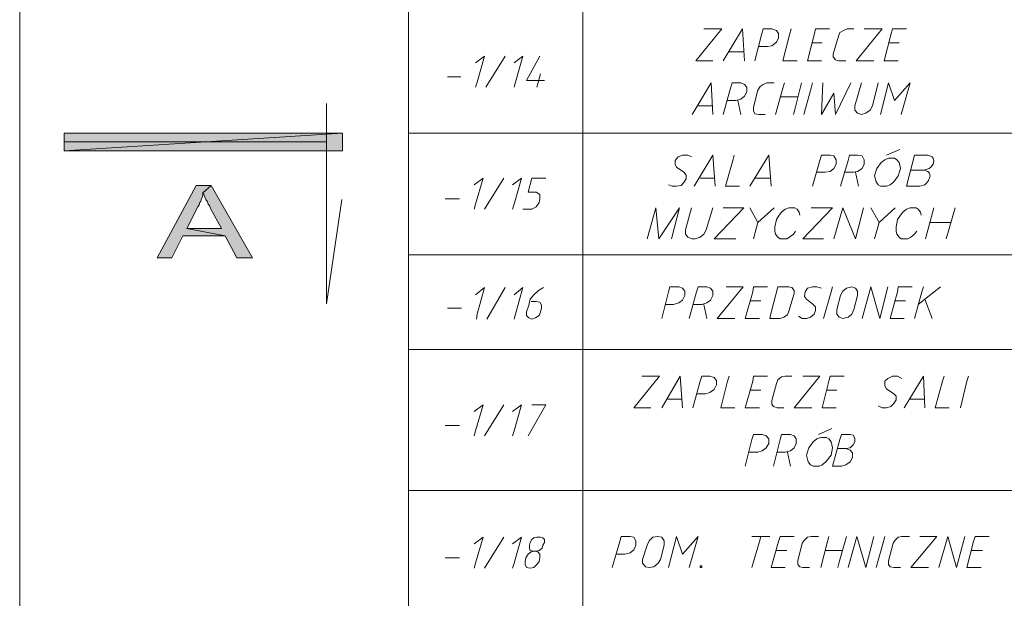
# Model space of a CAD drawing. Header units: inches. Extents: x 1504 to 12593, y -807 to 3183.
# Tile 254 of 256: x 7074 to 7636, y 1596 to 1927. Entities that reach past the tile are written whole.
import ezdxf

# ---------------------------------------------------------------- set-up
doc = ezdxf.new("R2010")
doc.units = ezdxf.units.IN
doc.header["$MEASUREMENT"] = 0
doc.layers.add('at_Entity', color=7, linetype='Continuous')
doc.layers.add('at_Solid', color=7, linetype='Continuous')

msp = doc.modelspace()

# ---------------------------------------------------------------- hatches: boundary and pattern name
at = {"layer": 'at_Solid', "lineweight": 15}
for points in [[(7258.23, 1851.55), (7258.23, 1861.68), (7098.98, 1851.55)], [(7258.23, 1861.68), (7098.98, 1851.55), (7098.98, 1861.68)], [(7183.04, 1831.69), (7174.6, 1831.69), (7152.21, 1790.3), (7160.66, 1790.3), (7166.99, 1802.97), (7191.07, 1802.97), (7169.1, 1807.2), (7175.44, 1819.45), (7176.28, 1820.71), (7176.71, 1821.98), (7177.13, 1822.82), (7177.55, 1824.09), (7177.97, 1824.94), (7178.4, 1826.2), (7178.4, 1827.47)], [(7183.04, 1831.69), (7178.4, 1827.47), (7178.82, 1826.63), (7179.24, 1825.78), (7179.66, 1824.51), (7180.09, 1823.67), (7180.93, 1822.4), (7181.35, 1821.13), (7182.2, 1820.29), (7182.62, 1818.6), (7188.96, 1807.2), (7169.1, 1807.2), (7191.07, 1802.97), (7197.83, 1790.3), (7206.7, 1790.3)]]:
    msp.add_hatch(color=7, dxfattribs=at).paths.add_polyline_path(points)

# ---------------------------------------------------------------- linework, layer by layer
at = {"layer": 'at_Entity', "color": 7, "lineweight": 15}
for p, q in [((7073.64, -323.82), (7073.64, 2946.41)), ((7295.82, 618.98), (7295.82, 2935.01)), ((7395.51, 2714.93), (7395.51, 659.11)), ((7460.14, 1903.08), (7474.92, 1921.24)), ((7474.92, 1921.24), (7464.78, 1921.24)), ((7486.75, 1921.24), (7475.77, 1903.08)), ((7488.02, 1903.08), (7486.75, 1921.24)), ((7497.73, 1917.86), (7498.58, 1921.24)), ((7498.58, 1921.24), (7503.64, 1921.24)), ((7506.18, 1920.4), (7503.64, 1921.24)), ((7507.45, 1918.71), (7506.18, 1920.4)), ((7513.79, 1917.86), (7514.63, 1921.24)), ((7527.72, 1917.86), (7528.57, 1921.24)), ((7528.57, 1921.24), (7536.59, 1921.24)), ((7544.62, 1920.4), (7542.51, 1919.13)), ((7546.73, 1921.24), (7544.62, 1920.4)), ((7546.73, 1921.24), (7550.53, 1921.24)), ((7551.8, 1903.08), (7566.58, 1921.24)), ((7566.58, 1921.24), (7556.45, 1921.24)), ((7571.65, 1917.86), (7572.5, 1921.24)), ((7572.5, 1921.24), (7580.52, 1921.24)), ((7493.93, 1903.08), (7497.73, 1917.86)), ((7506.18, 1913.64), (7507.45, 1916.18)), ((7507.45, 1916.18), (7507.45, 1918.71)), ((7509.98, 1903.08), (7513.79, 1917.86)), ((7523.92, 1903.08), (7527.72, 1917.86)), ((7538.71, 1906.88), (7541.66, 1917.02)), ((7542.51, 1919.13), (7541.66, 1917.02)), ((7567.85, 1903.08), (7571.65, 1917.86)), ((7479.15, 1908.15), (7487.17, 1908.15)), ((7501.11, 1911.11), (7496.05, 1911.11)), ((7501.11, 1911.11), (7503.64, 1911.52)), ((7503.64, 1911.52), (7506.18, 1913.64)), ((7526.46, 1913.22), (7532.37, 1913.22)), ((7570.38, 1913.22), (7576.3, 1913.22)), ((7334.26, 1901.81), (7339.33, 1905.62)), ((7339.33, 1905.62), (7335.11, 1890.83)), ((7340.18, 1887.88), (7351.16, 1905.62)), ((7356.23, 1901.81), (7361.3, 1905.62)), ((7361.3, 1905.62), (7357.07, 1890.83)), ((7371.01, 1905.62), (7363.41, 1891.68)), ((7469.85, 1903.08), (7460.14, 1903.08)), ((7518.01, 1903.08), (7509.98, 1903.08)), ((7531.95, 1903.08), (7523.92, 1903.08)), ((7538.71, 1906.88), (7538.71, 1905.19)), ((7538.71, 1905.19), (7539.97, 1903.5)), ((7539.97, 1903.5), (7541.66, 1903.08)), ((7545.89, 1903.08), (7541.66, 1903.08)), ((7561.94, 1903.08), (7551.8, 1903.08)), ((7575.88, 1903.08), (7567.85, 1903.08)), ((7318.21, 1893.78), (7325.82, 1893.78)), ((7363.41, 1891.68), (7373.55, 1891.68)), ((7369.32, 1887.88), (7371.43, 1895.47)), ((7335.11, 1890.83), (7334.26, 1887.88)), ((7357.07, 1890.83), (7356.23, 1887.88)), ((7469.01, 1890.41), (7458.03, 1872.24)), ((7469.85, 1872.24), (7469.01, 1890.41)), ((7475.77, 1872.24), (7479.99, 1887.45)), ((7479.99, 1887.45), (7480.84, 1890.41)), ((7480.84, 1890.41), (7485.9, 1890.41)), ((7488.02, 1889.56), (7485.9, 1890.41)), ((7489.28, 1887.88), (7488.02, 1889.56)), ((7489.28, 1885.34), (7489.28, 1887.88)), ((7493.09, 1876.47), (7495.62, 1886.18)), ((7496.89, 1888.29), (7495.62, 1886.18)), ((7498.58, 1889.56), (7496.89, 1888.29)), ((7500.69, 1890.41), (7498.58, 1889.56)), ((7500.69, 1890.41), (7504.91, 1890.41)), ((7505.76, 1872.24), (7509.98, 1887.45)), ((7509.98, 1887.45), (7510.83, 1890.41)), ((7520.54, 1890.41), (7516.74, 1875.2)), ((7521.81, 1872.24), (7526.03, 1887.45)), ((7526.03, 1887.45), (7526.88, 1890.41)), ((7532.79, 1890.41), (7531.95, 1872.24)), ((7539.97, 1872.24), (7548.84, 1890.41)), ((7554.76, 1890.41), (7550.96, 1877.32)), ((7561.09, 1877.32), (7564.47, 1890.41)), ((7565.74, 1872.24), (7570.38, 1890.41)), ((7570.38, 1890.41), (7573.76, 1880.27)), ((7573.76, 1880.27), (7582.63, 1890.41)), ((7582.63, 1890.41), (7577.57, 1872.24)), ((7482.95, 1880.27), (7478.31, 1880.27)), ((7482.95, 1880.27), (7485.9, 1881.11)), ((7484.21, 1880.27), (7485.9, 1872.24)), ((7485.9, 1881.11), (7488.02, 1882.81)), ((7488.02, 1882.81), (7489.28, 1885.34)), ((7508.71, 1882.38), (7518.43, 1882.38)), ((7531.95, 1872.24), (7539.13, 1884.5)), ((7539.13, 1884.5), (7539.97, 1872.24)), ((7248.94, 1764.11), (7248.94, 1878.58)), ((7461.41, 1877.32), (7469.43, 1877.32)), ((7493.09, 1876.47), (7493.09, 1874.35)), ((7493.09, 1874.35), (7493.93, 1872.67)), ((7516.74, 1875.2), (7515.89, 1872.24)), ((7550.96, 1877.32), (7550.96, 1874.78)), ((7550.96, 1874.78), (7552.64, 1873.09)), ((7557.29, 1873.09), (7559.83, 1874.78)), ((7559.83, 1874.78), (7561.09, 1877.32)), ((7493.93, 1872.67), (7496.05, 1872.24)), ((7499.84, 1872.24), (7496.05, 1872.24)), ((7552.64, 1873.09), (7554.76, 1872.24)), ((7554.76, 1872.24), (7557.29, 1873.09)), ((7258.23, 1861.68), (7098.98, 1851.55)), ((7258.23, 1861.68), (7098.98, 1851.55)), ((7098.98, 1851.55), (7098.98, 1861.68)), ((7098.98, 1861.68), (7258.23, 1861.68)), ((7258.23, 1851.55), (7258.23, 1861.68)), ((7295.82, 1861.68), (7994.05, 1861.68)), ((7248.94, 1856.61), (7098.98, 1856.61)), ((7258.23, 1856.61), (7258.23, 1857.04)), ((7569.12, 1849.01), (7576.72, 1852.39)), ((7098.98, 1851.55), (7258.23, 1851.55)), ((7450, 1848.17), (7448.31, 1846.05)), ((7452.54, 1849.01), (7450, 1848.17)), ((7455.49, 1849.01), (7452.54, 1849.01)), ((7457.6, 1848.17), (7455.49, 1849.01)), ((7469.85, 1849.01), (7459.29, 1831.27)), ((7471.12, 1831.27), (7469.85, 1849.01)), ((7481.26, 1846.05), (7482.1, 1849.01)), ((7501.95, 1849.01), (7490.97, 1831.27)), ((7503.23, 1831.27), (7501.95, 1849.01)), ((7531.1, 1846.05), (7531.95, 1849.01)), ((7531.95, 1849.01), (7537.02, 1849.01)), ((7539.13, 1848.59), (7537.02, 1849.01)), ((7540.4, 1846.48), (7539.13, 1848.59)), ((7540.4, 1843.94), (7540.4, 1846.48)), ((7547.15, 1846.05), (7547.99, 1849.01)), ((7547.99, 1849.01), (7552.64, 1849.01)), ((7555.18, 1848.59), (7552.64, 1849.01)), ((7556.45, 1846.48), (7555.18, 1848.59)), ((7556.45, 1843.94), (7556.45, 1846.48)), ((7568.27, 1846.48), (7566.16, 1844.79)), ((7570.38, 1847.32), (7568.27, 1846.48)), ((7573.76, 1847.32), (7570.38, 1847.32)), ((7575.03, 1846.48), (7573.76, 1847.32)), ((7576.3, 1844.79), (7575.03, 1846.48)), ((7580.52, 1831.27), (7585.17, 1849.01)), ((7585.17, 1849.01), (7592.78, 1849.01)), ((7592.78, 1849.01), (7595.31, 1848.17)), ((7595.31, 1848.17), (7595.73, 1847.32)), ((7595.73, 1847.32), (7596.15, 1845.63)), ((7448.31, 1846.05), (7448.31, 1843.94)), ((7448.31, 1843.94), (7449.16, 1842.25)), ((7453.38, 1839.3), (7449.16, 1842.25)), ((7477.03, 1831.27), (7481.26, 1846.05)), ((7526.88, 1831.27), (7531.1, 1846.05)), ((7537.02, 1839.72), (7539.13, 1841.41)), ((7539.13, 1841.41), (7540.4, 1843.94)), ((7542.93, 1831.27), (7547.15, 1846.05)), ((7552.64, 1839.72), (7555.18, 1841.41)), ((7555.18, 1841.41), (7556.45, 1843.94)), ((7563.63, 1841.41), (7562.36, 1837.19)), ((7566.16, 1844.79), (7563.63, 1841.41)), ((7575.88, 1837.19), (7577.14, 1841.41)), ((7577.14, 1841.41), (7576.3, 1844.79)), ((7590.66, 1840.56), (7583.06, 1840.56)), ((7593.62, 1841.41), (7590.66, 1840.56)), ((7590.66, 1840.56), (7592.78, 1839.72)), ((7594.46, 1842.25), (7593.62, 1841.41)), ((7595.73, 1843.94), (7594.46, 1842.25)), ((7596.15, 1845.63), (7595.73, 1843.94)), ((7333.42, 1832.12), (7338.49, 1835.92)), ((7338.49, 1835.92), (7334.26, 1821.13)), ((7339.33, 1818.18), (7350.31, 1835.92)), ((7355.38, 1832.12), (7360.45, 1835.92)), ((7360.45, 1835.92), (7356.23, 1821.13)), ((7364.25, 1827.89), (7366.37, 1835.92)), ((7366.37, 1835.92), (7374.39, 1835.92)), ((7454.65, 1837.61), (7453.38, 1839.3)), ((7453.38, 1833.38), (7454.65, 1835.5)), ((7454.65, 1835.5), (7454.65, 1837.61)), ((7462.67, 1835.92), (7470.7, 1835.92)), ((7494.35, 1835.92), (7502.38, 1835.92)), ((7534.06, 1839.3), (7529.41, 1839.3)), ((7534.06, 1839.3), (7537.02, 1839.72)), ((7550.11, 1839.3), (7545.04, 1839.3)), ((7550.11, 1839.3), (7552.64, 1839.72)), ((7551.38, 1839.3), (7553.07, 1831.27)), ((7562.36, 1837.19), (7563.2, 1833.81)), ((7573.34, 1833.81), (7575.88, 1837.19)), ((7592.78, 1839.72), (7593.62, 1838.87)), ((7594.04, 1837.19), (7593.19, 1834.65)), ((7593.62, 1838.87), (7594.04, 1837.19)), ((7174.6, 1831.69), (7152.21, 1790.3)), ((7183.04, 1831.69), (7174.6, 1831.69)), ((7178.4, 1827.47), (7183.04, 1831.69)), ((7183.04, 1831.69), (7178.4, 1827.47)), ((7206.7, 1790.3), (7183.04, 1831.69)), ((7444.51, 1832.12), (7446.62, 1831.27)), ((7446.62, 1831.27), (7449.16, 1831.27)), ((7449.16, 1831.27), (7451.69, 1831.69)), ((7451.69, 1831.69), (7453.38, 1833.38)), ((7485.06, 1831.27), (7477.03, 1831.27)), ((7563.2, 1833.81), (7564.47, 1832.12)), ((7564.47, 1832.12), (7565.74, 1831.27)), ((7565.74, 1831.27), (7569.12, 1831.27)), ((7569.12, 1831.27), (7571.23, 1832.12)), ((7571.23, 1832.12), (7573.34, 1833.81)), ((7588.12, 1831.27), (7580.52, 1831.27)), ((7591.08, 1832.12), (7588.12, 1831.27)), ((7591.93, 1832.96), (7591.08, 1832.12)), ((7593.19, 1834.65), (7591.93, 1832.96)), ((7177.13, 1822.82), (7177.55, 1824.09)), ((7177.55, 1824.09), (7177.97, 1824.94)), ((7177.97, 1824.94), (7178.4, 1826.2)), ((7178.4, 1826.2), (7178.4, 1827.47)), ((7178.4, 1827.47), (7178.82, 1826.63)), ((7178.82, 1826.63), (7179.24, 1825.78)), ((7179.24, 1825.78), (7179.66, 1824.51)), ((7179.66, 1824.51), (7180.09, 1823.67)), ((7180.09, 1823.67), (7180.93, 1822.4)), ((7257.81, 1823.67), (7248.94, 1764.11)), ((7316.95, 1824.09), (7324.97, 1824.09)), ((7368.9, 1827.89), (7364.25, 1827.89)), ((7371.01, 1826.63), (7368.9, 1827.89)), ((7370.59, 1821.98), (7371.01, 1824.09)), ((7371.01, 1824.09), (7371.01, 1826.63)), ((7169.1, 1807.2), (7175.44, 1819.45)), ((7175.44, 1819.45), (7176.28, 1820.71)), ((7175.44, 1819.45), (7175.44, 1819.45)), ((7176.28, 1820.71), (7176.71, 1821.98)), ((7176.71, 1821.98), (7177.13, 1822.82)), ((7180.93, 1822.4), (7181.35, 1821.13)), ((7181.35, 1821.13), (7182.2, 1820.29)), ((7182.2, 1820.29), (7182.62, 1818.6)), ((7182.62, 1818.6), (7188.96, 1807.2)), ((7334.26, 1821.13), (7333.42, 1818.18)), ((7356.23, 1821.13), (7355.38, 1818.18)), ((7361.3, 1818.18), (7366.37, 1818.18)), ((7366.37, 1818.18), (7368.9, 1819.45)), ((7368.9, 1819.45), (7370.59, 1821.98)), ((7432.26, 1801.28), (7437.33, 1819.02)), ((7437.33, 1819.02), (7439.02, 1801.28)), ((7439.02, 1801.28), (7450.85, 1819.02)), ((7450.85, 1819.02), (7446.2, 1801.28)), ((7457.6, 1819.02), (7454.23, 1806.35)), ((7466.05, 1806.35), (7469.85, 1819.02)), ((7470.7, 1801.28), (7487.59, 1819.02)), ((7487.59, 1819.02), (7475.77, 1819.02)), ((7490.97, 1819.02), (7495.62, 1810.57)), ((7504.91, 1819.02), (7495.62, 1810.57)), ((7511.25, 1818.18), (7509.14, 1816.49)), ((7513.36, 1819.02), (7511.25, 1818.18)), ((7516.74, 1819.02), (7513.36, 1819.02)), ((7518.01, 1818.18), (7516.74, 1819.02)), ((7519.28, 1816.49), (7518.01, 1818.18)), ((7521.39, 1801.28), (7538.28, 1819.02)), ((7538.28, 1819.02), (7526.03, 1819.02)), ((7539.13, 1801.28), (7544.2, 1819.02)), ((7544.2, 1819.02), (7551.38, 1801.28)), ((7551.38, 1801.28), (7556.02, 1819.02)), ((7560.25, 1819.02), (7564.89, 1810.57)), ((7574.19, 1819.02), (7564.89, 1810.57)), ((7580.52, 1818.18), (7578.41, 1816.49)), ((7582.63, 1819.02), (7580.52, 1818.18)), ((7586.01, 1819.02), (7582.63, 1819.02)), ((7587.28, 1818.18), (7586.01, 1819.02)), ((7588.55, 1816.49), (7587.28, 1818.18)), ((7596.15, 1819.02), (7591.5, 1801.28)), ((7608.4, 1819.02), (7603.33, 1801.28)), ((7507.87, 1814.8), (7506.18, 1812.26)), ((7509.14, 1816.49), (7507.87, 1814.8)), ((7519.69, 1814.8), (7519.28, 1816.49)), ((7577.14, 1814.8), (7575.45, 1812.26)), ((7578.41, 1816.49), (7577.14, 1814.8)), ((7588.97, 1814.8), (7588.55, 1816.49)), ((7191.07, 1802.97), (7169.1, 1807.2)), ((7188.96, 1807.2), (7169.1, 1807.2)), ((7169.1, 1807.2), (7191.07, 1802.97)), ((7495.62, 1810.57), (7493.09, 1801.28)), ((7506.18, 1812.26), (7505.33, 1808.04)), ((7505.33, 1808.04), (7505.33, 1805.51)), ((7564.89, 1810.57), (7562.36, 1801.28)), ((7575.45, 1812.26), (7574.61, 1808.04)), ((7574.61, 1808.04), (7574.61, 1805.51)), ((7594.04, 1810.57), (7605.87, 1810.57)), ((7160.66, 1790.3), (7166.99, 1802.97)), ((7166.99, 1802.97), (7191.07, 1802.97)), ((7191.07, 1802.97), (7197.83, 1790.3)), ((7454.23, 1806.35), (7454.23, 1803.82)), ((7454.23, 1803.82), (7455.49, 1802.13)), ((7455.49, 1802.13), (7458.03, 1801.28)), ((7458.03, 1801.28), (7459.72, 1801.28)), ((7459.72, 1801.28), (7462.67, 1802.13)), ((7462.67, 1802.13), (7464.78, 1803.82)), ((7464.78, 1803.82), (7466.05, 1806.35)), ((7470.7, 1801.28), (7482.95, 1801.28)), ((7505.33, 1805.51), (7505.76, 1803.82)), ((7505.76, 1803.82), (7507.02, 1802.13)), ((7507.02, 1802.13), (7508.29, 1801.28)), ((7508.29, 1801.28), (7512.1, 1801.28)), ((7512.1, 1801.28), (7513.79, 1802.13)), ((7513.79, 1802.13), (7515.89, 1803.82)), ((7515.89, 1803.82), (7517.16, 1805.51)), ((7521.39, 1801.28), (7533.21, 1801.28)), ((7574.61, 1805.51), (7575.03, 1803.82)), ((7575.03, 1803.82), (7576.3, 1802.13)), ((7576.3, 1802.13), (7577.57, 1801.28)), ((7577.57, 1801.28), (7581.37, 1801.28)), ((7581.37, 1801.28), (7583.06, 1802.13)), ((7583.06, 1802.13), (7585.17, 1803.82)), ((7585.17, 1803.82), (7586.44, 1805.51)), ((7152.21, 1790.3), (7160.66, 1790.3)), ((7197.83, 1790.3), (7206.7, 1790.3)), ((7295.82, 1791.99), (7994.05, 1791.99)), ((7334.26, 1769.18), (7339.33, 1773.4)), ((7339.33, 1773.4), (7335.11, 1758.2)), ((7340.6, 1755.24), (7351.16, 1773.4)), ((7356.23, 1769.18), (7361.3, 1773.4)), ((7361.3, 1773.4), (7357.07, 1758.2)), ((7373.12, 1773.4), (7370.17, 1771.72)), ((7444.51, 1770.87), (7445.36, 1773.82)), ((7445.36, 1773.82), (7450.42, 1773.82)), ((7452.54, 1772.98), (7450.42, 1773.82)), ((7453.8, 1771.29), (7452.54, 1772.98)), ((7460.56, 1770.87), (7461.41, 1773.82)), ((7461.41, 1773.82), (7466.47, 1773.82)), ((7468.59, 1772.98), (7466.47, 1773.82)), ((7469.85, 1771.29), (7468.59, 1772.98)), ((7472.39, 1755.66), (7487.17, 1773.82)), ((7487.17, 1773.82), (7477.46, 1773.82)), ((7492.66, 1770.87), (7493.09, 1773.82)), ((7493.09, 1773.82), (7501.11, 1773.82)), ((7507.02, 1773.82), (7503.23, 1759.04)), ((7513.36, 1773.82), (7507.02, 1773.82)), ((7515.05, 1773.4), (7513.36, 1773.82)), ((7516.32, 1771.72), (7515.05, 1773.4)), ((7523.92, 1772.98), (7522.66, 1770.87)), ((7526.88, 1773.82), (7523.92, 1772.98)), ((7529.41, 1773.82), (7526.88, 1773.82)), ((7531.95, 1772.98), (7529.41, 1773.82)), ((7537.44, 1770.87), (7538.28, 1773.82)), ((7546.31, 1772.98), (7544.2, 1771.29)), ((7549.27, 1773.82), (7546.31, 1772.98)), ((7551.38, 1772.98), (7549.27, 1773.82)), ((7552.64, 1771.29), (7551.38, 1772.98)), ((7555.18, 1755.66), (7560.25, 1773.82)), ((7560.25, 1773.82), (7565.32, 1755.66)), ((7565.32, 1755.66), (7569.96, 1773.82)), ((7575.45, 1770.87), (7575.88, 1773.82)), ((7575.88, 1773.82), (7583.9, 1773.82)), ((7599.96, 1773.82), (7587.28, 1763.69)), ((7589.39, 1770.87), (7590.24, 1773.82)), ((7367.63, 1769.18), (7365.52, 1766.64)), ((7370.17, 1771.72), (7367.63, 1769.18)), ((7440.71, 1755.66), (7444.51, 1770.87)), ((7452.54, 1766.22), (7453.8, 1768.76)), ((7453.8, 1768.76), (7453.8, 1771.29)), ((7456.34, 1755.66), (7460.56, 1770.87)), ((7468.59, 1766.22), (7469.85, 1768.76)), ((7469.85, 1768.76), (7469.85, 1771.29)), ((7488.44, 1755.66), (7492.66, 1770.87)), ((7513.36, 1759.88), (7516.32, 1770.03)), ((7516.32, 1770.03), (7516.32, 1771.72)), ((7522.66, 1770.87), (7522.23, 1768.34)), ((7522.23, 1768.34), (7523.5, 1766.64)), ((7533.21, 1755.66), (7537.44, 1770.87)), ((7542.93, 1768.76), (7540.81, 1760.73)), ((7544.2, 1771.29), (7542.93, 1768.76)), ((7550.53, 1760.73), (7552.64, 1768.76)), ((7552.64, 1768.76), (7552.64, 1771.29)), ((7571.23, 1755.66), (7575.45, 1770.87)), ((7585.17, 1755.66), (7589.39, 1770.87)), ((7364.68, 1763.26), (7363.41, 1759.46)), ((7365.52, 1766.64), (7364.68, 1763.26)), ((7368.9, 1765.38), (7365.94, 1765.38)), ((7371.01, 1764.95), (7368.9, 1765.38)), ((7371.86, 1763.26), (7371.01, 1764.95)), ((7371.86, 1761.57), (7371.86, 1763.26)), ((7447.47, 1763.69), (7442.82, 1763.69)), ((7447.47, 1763.69), (7450.42, 1764.54)), ((7450.42, 1764.54), (7452.54, 1766.22)), ((7463.52, 1763.69), (7458.45, 1763.69)), ((7463.52, 1763.69), (7466.47, 1764.54)), ((7464.78, 1763.69), (7466.47, 1755.66)), ((7466.47, 1764.54), (7468.59, 1766.22)), ((7490.97, 1765.8), (7497.31, 1765.8)), ((7527.3, 1763.69), (7523.5, 1766.64)), ((7528.57, 1762.42), (7527.3, 1763.69)), ((7528.57, 1760.31), (7528.57, 1762.42)), ((7573.76, 1765.8), (7580.1, 1765.8)), ((7591.08, 1766.64), (7595.31, 1755.66)), ((7318.21, 1761.57), (7326.24, 1761.57)), ((7335.11, 1758.2), (7334.69, 1755.24)), ((7357.07, 1758.2), (7356.23, 1755.24)), ((7363.41, 1759.46), (7363.41, 1757.35)), ((7363.41, 1757.35), (7364.68, 1756.08)), ((7368.48, 1756.08), (7370.59, 1757.35)), ((7370.59, 1757.35), (7371.43, 1759.46)), ((7371.43, 1759.46), (7371.86, 1761.57)), ((7503.23, 1759.04), (7502.38, 1755.66)), ((7508.29, 1755.66), (7510.41, 1756.51)), ((7510.41, 1756.51), (7512.51, 1757.77)), ((7512.51, 1757.77), (7513.36, 1759.88)), ((7518.85, 1756.93), (7520.97, 1755.66)), ((7523.5, 1755.66), (7525.61, 1756.51)), ((7525.61, 1756.51), (7527.72, 1758.2)), ((7527.72, 1758.2), (7528.57, 1760.31)), ((7540.81, 1760.73), (7540.81, 1758.2)), ((7540.81, 1758.2), (7542.09, 1756.51)), ((7542.09, 1756.51), (7544.2, 1755.66)), ((7544.2, 1755.66), (7547.15, 1756.51)), ((7547.15, 1756.51), (7549.27, 1758.2)), ((7549.27, 1758.2), (7550.53, 1760.73)), ((7364.68, 1756.08), (7366.37, 1755.24)), ((7366.37, 1755.24), (7368.48, 1756.08)), ((7482.53, 1755.66), (7472.39, 1755.66)), ((7496.46, 1755.66), (7488.44, 1755.66)), ((7502.38, 1755.66), (7508.29, 1755.66)), ((7520.97, 1755.66), (7523.5, 1755.66)), ((7579.26, 1755.66), (7571.23, 1755.66)), ((7295.82, 1737.92), (7994.05, 1737.92)), ((7424.66, 1704.55), (7439.44, 1722.71)), ((7439.44, 1722.71), (7429.3, 1722.71)), ((7451.26, 1722.71), (7440.71, 1704.55)), ((7452.54, 1704.55), (7451.26, 1722.71)), ((7462.67, 1719.76), (7463.52, 1722.71)), ((7463.52, 1722.71), (7468.16, 1722.71)), ((7470.7, 1721.87), (7468.16, 1722.71)), ((7478.31, 1719.76), (7479.15, 1722.71)), ((7492.66, 1719.76), (7493.09, 1722.71)), ((7493.09, 1722.71), (7501.11, 1722.71)), ((7511.25, 1722.71), (7509.14, 1722.29)), ((7511.25, 1722.71), (7515.05, 1722.71)), ((7516.32, 1704.55), (7531.1, 1722.71)), ((7531.1, 1722.71), (7521.39, 1722.71)), ((7536.17, 1719.76), (7537.02, 1722.71)), ((7537.02, 1722.71), (7545.04, 1722.71)), ((7572.5, 1722.71), (7569.96, 1721.45)), ((7575.45, 1722.71), (7572.5, 1722.71)), ((7577.99, 1721.45), (7575.45, 1722.71)), ((7590.24, 1722.71), (7579.26, 1704.55)), ((7591.08, 1704.55), (7590.24, 1722.71)), ((7601.22, 1719.76), (7602.06, 1722.71)), ((7615.16, 1719.76), (7616.01, 1722.71)), ((7458.45, 1704.55), (7462.67, 1719.76)), ((7471.97, 1720.18), (7470.7, 1721.87)), ((7470.7, 1715.11), (7471.97, 1717.65)), ((7471.97, 1717.65), (7471.97, 1720.18)), ((7474.5, 1704.55), (7478.31, 1719.76)), ((7488.44, 1704.55), (7492.66, 1719.76)), ((7503.64, 1708.78), (7506.18, 1718.49)), ((7507.02, 1720.6), (7506.18, 1718.49)), ((7509.14, 1722.29), (7507.02, 1720.6)), ((7532.37, 1704.55), (7536.17, 1719.76)), ((7569.96, 1721.45), (7568.27, 1719.76)), ((7568.27, 1719.76), (7568.27, 1717.22)), ((7568.27, 1717.22), (7569.12, 1715.53)), ((7597, 1704.55), (7601.22, 1719.76)), ((7611.36, 1704.55), (7615.16, 1719.76)), ((7465.63, 1712.58), (7460.56, 1712.58)), ((7465.63, 1712.58), (7468.16, 1713.42)), ((7468.16, 1713.42), (7470.7, 1715.11)), ((7490.97, 1714.69), (7497.31, 1714.69)), ((7534.9, 1714.69), (7540.81, 1714.69)), ((7573.34, 1712.58), (7569.12, 1715.53)), ((7574.61, 1711.31), (7573.34, 1712.58)), ((7574.61, 1709.19), (7574.61, 1711.31)), ((7333.42, 1702.44), (7338.49, 1706.24)), ((7338.49, 1706.24), (7334.26, 1691.45)), ((7339.33, 1688.5), (7350.31, 1706.24)), ((7355.38, 1702.44), (7360.45, 1706.24)), ((7360.45, 1706.24), (7356.23, 1691.45)), ((7364.25, 1688.5), (7374.39, 1706.24)), ((7374.39, 1706.24), (7366.37, 1706.24)), ((7444.09, 1709.62), (7451.69, 1709.62)), ((7503.64, 1708.78), (7503.64, 1706.66)), ((7503.64, 1706.66), (7504.49, 1705.4)), ((7564.47, 1705.82), (7566.58, 1704.55)), ((7571.65, 1705.4), (7573.34, 1707.09)), ((7573.34, 1707.09), (7574.61, 1709.19)), ((7582.63, 1709.62), (7590.66, 1709.62)), ((7434.37, 1704.55), (7424.66, 1704.55)), ((7482.53, 1704.55), (7474.5, 1704.55)), ((7496.46, 1704.55), (7488.44, 1704.55)), ((7504.49, 1705.4), (7506.61, 1704.55)), ((7510.41, 1704.55), (7506.61, 1704.55)), ((7526.46, 1704.55), (7516.32, 1704.55)), ((7540.4, 1704.55), (7532.37, 1704.55)), ((7566.58, 1704.55), (7569.12, 1704.55)), ((7569.12, 1704.55), (7571.65, 1705.4)), ((7605.02, 1704.55), (7597, 1704.55)), ((7316.95, 1694.41), (7324.97, 1694.41)), ((7334.26, 1691.45), (7333.42, 1688.5)), ((7356.23, 1691.45), (7355.38, 1688.5)), ((7492.24, 1686.39), (7493.09, 1689.35)), ((7493.09, 1689.35), (7498.15, 1689.35)), ((7500.27, 1688.5), (7498.15, 1689.35)), ((7508.29, 1686.39), (7509.14, 1689.35)), ((7509.14, 1689.35), (7514.2, 1689.35)), ((7516.32, 1688.5), (7514.2, 1689.35)), ((7530.25, 1689.35), (7537.86, 1692.73)), ((7542.51, 1686.39), (7543.35, 1689.35)), ((7543.35, 1689.35), (7548.42, 1689.35)), ((7550.11, 1688.92), (7548.42, 1689.35)), ((7550.96, 1687.23), (7550.11, 1688.92)), ((7488.44, 1671.18), (7492.24, 1686.39)), ((7501.95, 1686.81), (7500.27, 1688.5)), ((7500.27, 1681.74), (7501.95, 1684.27)), ((7501.95, 1684.27), (7501.95, 1686.81)), ((7504.49, 1671.18), (7508.29, 1686.39)), ((7517.58, 1686.81), (7516.32, 1688.5)), ((7516.32, 1681.74), (7517.58, 1684.27)), ((7517.58, 1684.27), (7517.58, 1686.81)), ((7527.3, 1685.12), (7524.76, 1681.74)), ((7529.41, 1686.81), (7527.3, 1685.12)), ((7531.53, 1687.66), (7529.41, 1686.81)), ((7534.9, 1687.66), (7531.53, 1687.66)), ((7536.17, 1686.81), (7534.9, 1687.66)), ((7537.44, 1685.12), (7536.17, 1686.81)), ((7538.28, 1681.74), (7537.44, 1685.12)), ((7538.28, 1671.18), (7542.51, 1686.39)), ((7548.42, 1681.74), (7550.11, 1683.43)), ((7550.11, 1683.43), (7550.96, 1685.12)), ((7550.96, 1685.12), (7550.96, 1687.23)), ((7495.62, 1679.21), (7490.55, 1679.21)), ((7495.62, 1679.21), (7498.15, 1680.05)), ((7498.15, 1680.05), (7500.27, 1681.74)), ((7511.25, 1679.21), (7506.61, 1679.21)), ((7511.25, 1679.21), (7514.2, 1680.05)), ((7512.51, 1679.21), (7514.2, 1671.18)), ((7514.2, 1680.05), (7516.32, 1681.74)), ((7524.76, 1681.74), (7523.5, 1677.52)), ((7523.5, 1677.52), (7524.35, 1673.71)), ((7534.48, 1673.71), (7537.44, 1677.52)), ((7537.44, 1677.52), (7538.28, 1681.74)), ((7545.89, 1681.32), (7541.24, 1681.32)), ((7545.89, 1681.32), (7548.42, 1681.74)), ((7548.42, 1680.48), (7545.89, 1681.32)), ((7549.69, 1678.79), (7548.42, 1680.48)), ((7549.69, 1676.25), (7549.69, 1678.79)), ((7524.35, 1673.71), (7525.61, 1672.03)), ((7525.61, 1672.03), (7527.3, 1671.18)), ((7530.68, 1671.18), (7532.37, 1672.03)), ((7532.37, 1672.03), (7534.48, 1673.71)), ((7543.35, 1671.18), (7545.89, 1672.03)), ((7545.89, 1672.03), (7548.42, 1673.71)), ((7548.42, 1673.71), (7549.69, 1676.25)), ((7527.3, 1671.18), (7530.68, 1671.18)), ((7543.35, 1671.18), (7538.28, 1671.18)), ((7295.82, 1657.25), (7994.05, 1657.25)), ((7333.42, 1626.83), (7338.49, 1630.63)), ((7338.49, 1630.63), (7334.26, 1615.85)), ((7339.33, 1612.89), (7350.31, 1630.63)), ((7355.38, 1626.83), (7360.45, 1630.63)), ((7360.45, 1630.63), (7356.23, 1615.85)), ((7365.52, 1627.68), (7365.1, 1625.98)), ((7366.37, 1629.36), (7365.52, 1627.68)), ((7367.63, 1630.21), (7366.37, 1629.36)), ((7369.32, 1630.63), (7367.63, 1630.21)), ((7371.43, 1630.63), (7369.32, 1630.63)), ((7372.7, 1630.21), (7371.43, 1630.63)), ((7373.55, 1629.36), (7372.7, 1630.21)), ((7372.7, 1625.98), (7373.55, 1627.68)), ((7373.55, 1627.68), (7373.55, 1629.36)), ((7412.41, 1613.31), (7416.63, 1628.1)), ((7416.63, 1628.1), (7417.47, 1631.05)), ((7417.47, 1631.05), (7422.55, 1631.05)), ((7424.66, 1630.63), (7422.55, 1631.05)), ((7425.92, 1628.52), (7424.66, 1630.63)), ((7425.92, 1625.98), (7425.92, 1628.52)), ((7433.52, 1628.52), (7432.26, 1625.98)), ((7435.64, 1630.63), (7433.52, 1628.52)), ((7438.18, 1631.05), (7435.64, 1630.63)), ((7440.71, 1630.63), (7438.18, 1631.05)), ((7441.98, 1628.52), (7440.71, 1630.63)), ((7441.98, 1625.98), (7441.98, 1628.52)), ((7444.51, 1613.31), (7449.16, 1631.05)), ((7449.16, 1631.05), (7452.54, 1620.92)), ((7452.54, 1620.92), (7461.41, 1631.05)), ((7461.41, 1631.05), (7456.34, 1613.31)), ((7492.24, 1631.05), (7502.38, 1631.05)), ((7492.24, 1613.31), (7496.46, 1628.1)), ((7496.46, 1628.1), (7497.31, 1631.05)), ((7503.23, 1613.31), (7507.45, 1628.1)), ((7507.45, 1628.1), (7508.29, 1631.05)), ((7508.29, 1631.05), (7516.32, 1631.05)), ((7518.43, 1617.12), (7520.97, 1627.25)), ((7522.23, 1628.94), (7520.97, 1627.25)), ((7523.92, 1630.63), (7522.23, 1628.94)), ((7526.03, 1631.05), (7523.92, 1630.63)), ((7526.03, 1631.05), (7530.25, 1631.05)), ((7531.53, 1613.31), (7535.33, 1628.1)), ((7535.33, 1628.1), (7536.17, 1631.05)), ((7546.31, 1631.05), (7542.09, 1616.27)), ((7547.15, 1613.31), (7552.22, 1631.05)), ((7552.22, 1631.05), (7557.29, 1613.31)), ((7557.29, 1613.31), (7561.94, 1631.05)), ((7563.2, 1613.31), (7567.43, 1628.1)), ((7567.43, 1628.1), (7568.27, 1631.05)), ((7570.38, 1617.12), (7572.92, 1627.25)), ((7574.19, 1628.94), (7572.92, 1627.25)), ((7575.88, 1630.63), (7574.19, 1628.94)), ((7577.99, 1631.05), (7575.88, 1630.63)), ((7577.99, 1631.05), (7582.21, 1631.05)), ((7583.06, 1613.31), (7597.84, 1631.05)), ((7597.84, 1631.05), (7588.12, 1631.05)), ((7599.11, 1613.31), (7604.18, 1631.05)), ((7604.18, 1631.05), (7609.24, 1613.31)), ((7609.24, 1613.31), (7613.89, 1631.05)), ((7615.16, 1613.31), (7618.96, 1628.1)), ((7618.96, 1628.1), (7619.8, 1631.05)), ((7619.8, 1631.05), (7627.83, 1631.05)), ((7365.94, 1622.18), (7364.25, 1620.92)), ((7365.1, 1625.98), (7365.1, 1624.3)), ((7365.1, 1624.3), (7365.52, 1623.03)), ((7365.52, 1623.03), (7367.21, 1622.61)), ((7368.05, 1622.61), (7365.94, 1622.18)), ((7367.21, 1622.61), (7368.9, 1622.61)), ((7369.75, 1622.18), (7368.05, 1622.61)), ((7368.9, 1622.61), (7370.59, 1623.03)), ((7371.01, 1620.92), (7369.75, 1622.18)), ((7370.59, 1623.03), (7372.28, 1624.3)), ((7372.28, 1624.3), (7372.7, 1625.98)), ((7419.59, 1620.92), (7422.55, 1621.76)), ((7422.55, 1621.76), (7424.66, 1623.45)), ((7424.66, 1623.45), (7425.92, 1625.98)), ((7432.26, 1625.98), (7429.73, 1617.96)), ((7439.86, 1617.96), (7441.98, 1625.98)), ((7506.18, 1623.03), (7512.1, 1623.03)), ((7534.06, 1623.03), (7544.2, 1623.03)), ((7617.7, 1623.03), (7624.03, 1623.03)), ((7316.95, 1618.8), (7324.97, 1618.8)), ((7334.26, 1615.85), (7333.42, 1612.89)), ((7356.23, 1615.85), (7355.38, 1612.89)), ((7362.99, 1618.8), (7362.56, 1616.69)), ((7362.56, 1616.69), (7362.56, 1615)), ((7364.25, 1620.92), (7362.99, 1618.8)), ((7369.32, 1615), (7370.59, 1616.69)), ((7370.59, 1616.69), (7371.01, 1618.8)), ((7371.01, 1618.8), (7371.01, 1620.92)), ((7419.59, 1620.92), (7414.94, 1620.92)), ((7429.73, 1617.96), (7429.73, 1615.85)), ((7429.73, 1615.85), (7431.42, 1613.74)), ((7436.06, 1613.74), (7438.6, 1615.85)), ((7438.6, 1615.85), (7439.86, 1617.96)), ((7518.43, 1617.12), (7518.43, 1615)), ((7542.09, 1616.27), (7541.24, 1613.31)), ((7570.38, 1617.12), (7570.38, 1615)), ((7362.56, 1615), (7363.41, 1613.31)), ((7363.41, 1613.31), (7365.52, 1612.89)), ((7365.52, 1612.89), (7367.63, 1613.31)), ((7367.63, 1613.31), (7369.32, 1615)), ((7431.42, 1613.74), (7433.52, 1613.31)), ((7433.52, 1613.31), (7436.06, 1613.74)), ((7463.52, 1614.16), (7462.67, 1614.16)), ((7462.67, 1614.16), (7462.67, 1613.31)), ((7462.67, 1613.31), (7463.52, 1613.31)), ((7463.52, 1613.74), (7463.52, 1614.16)), ((7463.52, 1613.31), (7463.52, 1613.74)), ((7511.25, 1613.31), (7503.23, 1613.31)), ((7518.43, 1615), (7519.69, 1613.74)), ((7519.69, 1613.74), (7521.39, 1613.31)), ((7525.19, 1613.31), (7521.39, 1613.31)), ((7570.38, 1615), (7571.23, 1613.74)), ((7571.23, 1613.74), (7573.34, 1613.31)), ((7577.14, 1613.31), (7573.34, 1613.31)), ((7593.19, 1613.31), (7583.06, 1613.31)), ((7623.18, 1613.31), (7615.16, 1613.31))]:
    msp.add_line(p, q, dxfattribs=at)

doc.saveas('drawing.dxf')
